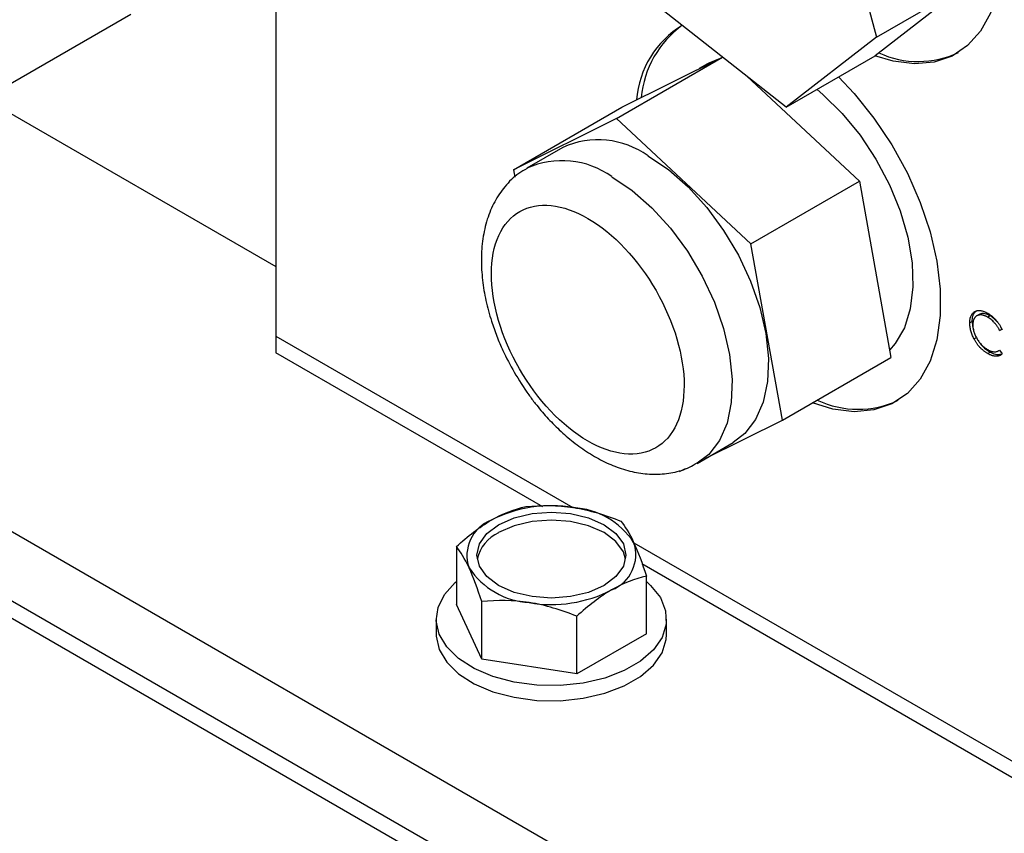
# Model space of a CAD drawing. Header units: inches. Extents: x 4 to 194, y 4 to 148.
# Tile 79 of 88: x 166.82 to 169.71, y 115.26 to 117.65. Entities that reach past the tile are written whole.
import ezdxf

# ---------------------------------------------------------------- set-up
doc = ezdxf.new("R2010")
doc.units = ezdxf.units.IN
doc.header["$LTSCALE"] = 18
doc.header["$MEASUREMENT"] = 0
doc.layers.add('TEXT', color=140, linetype='Continuous', lineweight=25)

msp = doc.modelspace()

# ---------------------------------------------------------------- linework, layer by layer
for p, q in [((160.0699, 120.0253), (169.9694, 114.3105)), ((169.9694, 114.1063), (160.0699, 119.8212)), ((169.9694, 114.0553), (160.0699, 119.7702)), ((167.5694, 118.7624), (167.5694, 116.7168)), ((167.5694, 118.7624), (167.5694, 116.921)), ((169.1956, 118.1169), (169.3321, 117.5938)), ((169.5937, 117.7448), (169.3287, 117.5392)), ((169.3321, 117.5938), (169.5937, 117.7448)), ((169.0671, 117.3881), (168.6656, 117.7055)), ((166.4371, 117.2534), (167.1442, 117.6616)), ((169.3321, 117.5938), (169.0671, 117.3881)), ((168.5694, 117.3554), (168.881, 117.5353)), ((168.5855, 117.3887), (168.8806, 117.5356)), ((168.8362, 117.5154), (168.8123, 117.5016)), ((169.0671, 117.3881), (169.3287, 117.5392)), ((168.9519, 117.4792), (169.2822, 117.1715)), ((166.7153, 117.414), (167.5694, 116.921)), ((168.2673, 117.205), (168.5855, 117.3887)), ((168.5694, 117.3554), (168.2673, 117.205)), ((168.964, 116.9878), (168.5694, 117.3554)), ((168.4119, 117.2705), (168.3059, 117.2092)), ((168.2673, 117.205), (168.2712, 117.1831)), ((168.964, 116.9878), (169.2822, 117.1715)), ((169.2822, 117.1715), (169.3747, 116.6536)), ((169.0566, 116.4699), (168.964, 116.9878)), ((169.6336, 116.7801), (169.6266, 116.776)), ((169.6583, 116.7725), (169.6653, 116.7766)), ((169.6135, 116.7596), (169.6064, 116.7555)), ((169.6937, 116.7333), (169.7008, 116.7374)), ((169.7013, 116.7356), (169.6937, 116.7333)), ((169.7008, 116.7374), (169.6973, 116.743)), ((167.5694, 116.7168), (168.4415, 116.2134)), ((167.5701, 116.7164), (167.5701, 116.6678)), ((169.6188, 116.7082), (169.6258, 116.7123)), ((168.3537, 116.2155), (167.5701, 116.6678)), ((169.0566, 116.4699), (169.3747, 116.6536)), ((169.6589, 116.6654), (169.666, 116.6694)), ((169.6896, 116.673), (169.6938, 116.6754)), ((169.6937, 116.6756), (169.7013, 116.6645)), ((168.8297, 116.357), (169.0566, 116.4699)), ((168.8058, 116.3432), (168.9119, 116.4044)), ((168.7544, 116.3195), (168.7716, 116.3281)), ((168.0995, 116.0988), (168.0995, 115.9293)), ((168.6203, 116.1102), (169.8675, 115.3902)), ((169.8682, 115.3412), (168.6438, 116.048)), ((168.6572, 115.843), (168.6572, 116.0126)), ((168.1742, 115.7683), (168.0995, 115.9293)), ((168.1742, 115.7683), (168.1742, 115.9379)), ((168.0404, 115.8861), (168.0404, 115.8412)), ((168.4531, 115.7252), (168.4531, 115.8947)), ((168.7164, 115.8412), (168.7164, 115.8861)), ((168.6572, 115.843), (168.4531, 115.7252)), ((168.4531, 115.7252), (168.1742, 115.7683))]:
    msp.add_line(p, q)
at = {"flags": 128}
for points in [[(169.2488, 118.6134), (169.3157, 118.569), (169.3812, 118.514), (169.4436, 118.4496), (169.5018, 118.3773), (169.5542, 118.2987), (169.5999, 118.2155), (169.6377, 118.1297), (169.6668, 118.043), (169.6866, 117.9576), (169.6966, 117.8752), (169.6966, 117.7977), (169.6866, 117.7268), (169.6668, 117.6642), (169.6377, 117.6112), (169.5999, 117.569), (169.5542, 117.5385), (169.5018, 117.5205), (169.4436, 117.5153), (169.3812, 117.523), (169.3281, 117.5388)], [(168.8362, 117.5154), (168.8415, 117.5184), (168.8695, 117.5301)], [(169.2212, 117.4771), (169.2669, 117.4289), (169.325, 117.3566), (169.3774, 117.278), (169.4231, 117.1948), (169.4609, 117.109), (169.49, 117.0224), (169.5098, 116.9369), (169.5198, 116.8545), (169.5198, 116.777), (169.5098, 116.7061), (169.49, 116.6435), (169.4609, 116.5905), (169.4231, 116.5483), (169.3774, 116.5178), (169.325, 116.4998), (169.2669, 116.4946), (169.2044, 116.5023), (169.1445, 116.5207)], [(169.1581, 117.4406), (169.1753, 117.426), (169.2318, 117.3703), (169.2842, 117.3063), (169.3308, 117.2359), (169.3704, 117.161), (169.4019, 117.0839), (169.4242, 117.0068), (169.4369, 116.9318), (169.4394, 116.8611), (169.4318, 116.7968), (169.4142, 116.7408), (169.3872, 116.6945), (169.3708, 116.6758)], [(168.6619, 117.2457), (168.7217, 117.2054), (168.7797, 117.1544), (168.8343, 117.0943), (168.884, 117.0269), (168.9273, 116.954), (168.963, 116.8777), (168.99, 116.8003), (169.0075, 116.7239), (169.0152, 116.6509), (169.0126, 116.5831), (169, 116.5227), (168.9776, 116.4714), (168.9462, 116.4306), (168.9119, 116.4044)], [(168.5559, 117.1845), (168.6156, 117.1441), (168.6736, 117.0932), (168.7283, 117.0331), (168.778, 116.9657), (168.8213, 116.8927), (168.8569, 116.8165), (168.8839, 116.7391), (168.9015, 116.6627), (168.9091, 116.5896), (168.9065, 116.5219), (168.8939, 116.4615), (168.8715, 116.4102), (168.8401, 116.3694), (168.8063, 116.3435)], [(168.2237, 116.1632), (168.269, 116.1833), (168.3217, 116.1959), (168.3784, 116.2002), (168.435, 116.1959), (168.4877, 116.1833), (168.533, 116.1632), (168.5678, 116.1371), (168.5897, 116.1066), (168.5971, 116.0739), (168.5897, 116.0413), (168.5678, 116.0108), (168.533, 115.9846), (168.4877, 115.9646), (168.435, 115.952), (168.3784, 115.9477), (168.3217, 115.952), (168.269, 115.9646), (168.2237, 115.9846), (168.1889, 116.0108), (168.1671, 116.0413), (168.1596, 116.0739), (168.1671, 116.1066), (168.1889, 116.1371), (168.2237, 116.1632)], [(168.5962, 116.0622), (168.5897, 116.0832), (168.5678, 116.1136), (168.533, 116.1398), (168.4877, 116.1598), (168.435, 116.1724), (168.3784, 116.1767), (168.3217, 116.1724), (168.269, 116.1598), (168.2237, 116.1398)], [(168.6572, 115.9964), (168.6696, 115.9851), (168.6982, 115.9492), (168.7137, 115.9108), (168.7154, 115.8713), (168.7033, 115.8325), (168.678, 115.7958), (168.6403, 115.7628), (168.592, 115.7349), (168.5349, 115.7132), (168.4713, 115.6985), (168.404, 115.6916), (168.3357, 115.6926), (168.269, 115.7015), (168.2069, 115.718), (168.1518, 115.7414), (168.1059, 115.7706), (168.0712, 115.8047), (168.0491, 115.842), (168.0405, 115.8812), (168.0457, 115.9206), (168.0645, 115.9585), (168.0961, 115.9935), (168.0995, 115.9964)], [(168.0404, 115.8412), (168.0405, 115.8363), (168.0491, 115.7971), (168.0712, 115.7598), (168.1059, 115.7257), (168.1518, 115.6964), (168.2069, 115.6731), (168.269, 115.6566), (168.3357, 115.6477), (168.404, 115.6467), (168.4713, 115.6536), (168.5349, 115.6683), (168.592, 115.69), (168.6403, 115.7179), (168.678, 115.7509), (168.7033, 115.7876), (168.7154, 115.8264), (168.7164, 115.8412)]]:
    msp.add_lwpolyline(points, dxfattribs=at)
for centre, radius, start, end in [((168.9089, 117.3882), 0.2814, 121.2662, 175.5436), ((168.9343, 117.3911), 0.2932, 125.822, 174.9204), ((169.4551, 117.7979), 0.2754, 245.2579, 295.4097), ((168.5154, 117.0404), 0.2523, 54.4834, 114.2062), ((168.4093, 116.9791), 0.2524, 54.4908, 114.1177), ((169.2779, 116.7786), 0.2768, 244.4727, 295.3623), ((168.3779, 115.8352), 0.3838, 80.2289, 117.3572), ((168.4294, 115.9855), 0.2282, 33.4389, 86.5665), ((168.2405, 116.0732), 0.1099, 110.7421, 199.461), ((168.2722, 116.0358), 0.1147, 115.0211, 166.6947), ((168.5162, 116.0747), 0.1099, 290.7421, 19.461), ((168.3273, 116.1623), 0.2282, 213.4389, 266.5665), ((168.3788, 116.3127), 0.3838, 260.2289, 297.3572)]:
    msp.add_arc(centre, radius, start, end)
for points, knots in [([(168.307, 117.2082), (168.2987, 117.2037), (168.2739, 117.1902), (168.2413, 117.157), (168.2103, 117.1114), (168.1888, 117.0597), (168.176, 117.0029), (168.1717, 116.9428), (168.1752, 116.8819), (168.1854, 116.821), (168.2003, 116.7659), (168.2177, 116.7169), (168.2389, 116.6664), (168.2578, 116.6318), (168.2692, 116.6108)], [0, 0, 0, 0, 0.048219, 0.143903, 0.233895, 0.326724, 0.421274, 0.515306, 0.606613, 0.693346, 0.780217, 0.843504, 0.904823, 1, 1, 1, 1]), ([(168.4022, 116.471), (168.3305, 116.5378), (168.2705, 116.6297), (168.2001, 116.8234), (168.1927, 116.9171), (168.2367, 117.0574), (168.2863, 117.0981), (168.4188, 117.1028), (168.4963, 117.0666), (168.5681, 116.9998)], [0, 0, 0, 0, 0.25, 0.25, 0.5, 0.5, 0.75, 0.75, 1, 1, 1, 1]), ([(168.5681, 116.9998), (168.6398, 116.933), (168.6998, 116.8411), (168.7701, 116.6474), (168.7775, 116.5537), (168.7336, 116.4134), (168.684, 116.3727), (168.5515, 116.368), (168.4739, 116.4042), (168.4022, 116.471)], [0, 0, 0, 0, 0.25, 0.25, 0.5, 0.5, 0.75, 0.75, 1, 1, 1, 1]), ([(169.6064, 116.7555), (169.6064, 116.7575), (169.6065, 116.7614), (169.6072, 116.7668), (169.6084, 116.7718), (169.6101, 116.7762), (169.6122, 116.7801), (169.6148, 116.7834), (169.6178, 116.7863), (169.6213, 116.7886), (169.6251, 116.7903), (169.6292, 116.7914), (169.6336, 116.7917), (169.6382, 116.7915), (169.643, 116.7906), (169.6481, 116.789), (169.6534, 116.7867), (169.657, 116.7847), (169.6588, 116.7837)], [0, 0, 0, 0, 0.0645578, 0.1270135, 0.1879548, 0.2480139, 0.3077477, 0.3682345, 0.4294698, 0.4927434, 0.5562578, 0.6182168, 0.6796555, 0.7412455, 0.8034153, 0.8668155, 0.9323283, 1, 1, 1, 1]), ([(169.6135, 116.7596), (169.6138, 116.7648), (169.6145, 116.7754), (169.6198, 116.7868), (169.6258, 116.7902), (169.6284, 116.7917)], [0, 0, 0, 0, 0.360366, 0.723015, 1, 1, 1, 1]), ([(169.6583, 116.7725), (169.6573, 116.773), (169.6554, 116.7741), (169.6525, 116.7755), (169.6496, 116.7766), (169.6469, 116.7775), (169.6441, 116.7782), (169.6415, 116.7786), (169.6389, 116.7788), (169.6363, 116.7788), (169.6339, 116.7786), (169.6316, 116.7781), (169.6294, 116.7774), (169.6274, 116.7765), (169.6255, 116.7754), (169.6237, 116.774), (169.6221, 116.7725), (169.6207, 116.7707), (169.6193, 116.7687), (169.6182, 116.7665), (169.6173, 116.7642), (169.6165, 116.7616), (169.6159, 116.7589), (169.6155, 116.756), (169.6152, 116.7529), (169.6152, 116.7508), (169.6151, 116.7497)], [0, 0, 0, 0, 0.043955, 0.087502, 0.130463, 0.172752, 0.215403, 0.25765, 0.300153, 0.343121, 0.385925, 0.427686, 0.468818, 0.509492, 0.549883, 0.58998, 0.630405, 0.670869, 0.711384, 0.751627, 0.791776, 0.832459, 0.873319, 0.914543, 0.956924, 1, 1, 1, 1]), ([(169.6653, 116.7766), (169.6606, 116.7788), (169.6511, 116.7832), (169.64, 116.7838), (169.6355, 116.7803), (169.6341, 116.7792)], [0, 0, 0, 0, 0.408779, 0.819056, 1, 1, 1, 1]), ([(169.6937, 116.7333), (169.6931, 116.7344), (169.6921, 116.7365), (169.6903, 116.7396), (169.6885, 116.7426), (169.6866, 116.7455), (169.6846, 116.7483), (169.6825, 116.7511), (169.6804, 116.7537), (169.6774, 116.7571), (169.6735, 116.7611), (169.6686, 116.7654), (169.6635, 116.7693), (169.66, 116.7714), (169.6583, 116.7725)], [0, 0, 0, 0, 0.063163, 0.125475, 0.187121, 0.248294, 0.309295, 0.36985, 0.430973, 0.492456, 0.616148, 0.740844, 0.868183, 1, 1, 1, 1]), ([(169.6588, 116.7837), (169.6599, 116.783), (169.6622, 116.7817), (169.6654, 116.7795), (169.6686, 116.7772), (169.6717, 116.7747), (169.6748, 116.7721), (169.6777, 116.7693), (169.6806, 116.7664), (169.6834, 116.7634), (169.686, 116.7602), (169.6886, 116.757), (169.691, 116.7536), (169.6934, 116.7502), (169.6955, 116.7467), (169.6976, 116.7431), (169.6995, 116.7394), (169.7007, 116.7369), (169.7013, 116.7356)], [0, 0, 0, 0, 0.0685475, 0.1356829, 0.201215, 0.2656822, 0.3292668, 0.3923954, 0.4550698, 0.5171269, 0.57879, 0.6397399, 0.7001915, 0.7598062, 0.8196283, 0.8793548, 0.9395116, 1, 1, 1, 1]), ([(169.6891, 116.7556), (169.6851, 116.7602), (169.6776, 116.7688), (169.6692, 116.7741), (169.6653, 116.7766)], [0, 0, 0, 0, 0.534395, 1, 1, 1, 1]), ([(169.6188, 116.7082), (169.6178, 116.7102), (169.6158, 116.7141), (169.6133, 116.7201), (169.6111, 116.726), (169.6094, 116.732), (169.6081, 116.7379), (169.6071, 116.7438), (169.6065, 116.7497), (169.6064, 116.7535), (169.6064, 116.7555)], [0, 0, 0, 0, 0.124329, 0.247156, 0.36878, 0.490734, 0.613614, 0.738958, 0.867311, 1, 1, 1, 1]), ([(169.6135, 116.7596), (169.6136, 116.7539), (169.6137, 116.7465), (169.6163, 116.7383), (169.6169, 116.7363)], [0, 0, 0, 0, 0.751903, 1, 1, 1, 1]), ([(169.6151, 116.7497), (169.6152, 116.748), (169.6152, 116.7447), (169.6159, 116.7395), (169.6168, 116.7344), (169.6182, 116.7293), (169.6199, 116.7241), (169.6221, 116.7189), (169.6246, 116.7137), (169.6275, 116.7086), (169.6307, 116.7036), (169.6341, 116.6988), (169.6378, 116.6944), (169.6416, 116.6902), (169.6456, 116.6864), (169.6499, 116.6829), (169.6543, 116.6797), (169.6573, 116.6779), (169.6589, 116.6769)], [0, 0, 0, 0, 0.064323, 0.12629, 0.186726, 0.246146, 0.305576, 0.365429, 0.426326, 0.48884, 0.551725, 0.613919, 0.675484, 0.737334, 0.800229, 0.864502, 0.931041, 1, 1, 1, 1]), ([(169.6589, 116.6654), (169.6579, 116.666), (169.6558, 116.6672), (169.6528, 116.6692), (169.6498, 116.6713), (169.6469, 116.6735), (169.6441, 116.6758), (169.6414, 116.6782), (169.6387, 116.6808), (169.6362, 116.6834), (169.6337, 116.6861), (169.6313, 116.689), (169.629, 116.6919), (169.6268, 116.695), (169.6246, 116.6981), (169.6226, 116.7014), (169.6206, 116.7048), (169.6194, 116.7071), (169.6188, 116.7082)], [0, 0, 0, 0, 0.069663, 0.13775, 0.203917, 0.26878, 0.332414, 0.394754, 0.45618, 0.516996, 0.577396, 0.637198, 0.696999, 0.756756, 0.816554, 0.876948, 0.938132, 1, 1, 1, 1]), ([(169.635, 116.6978), (169.6356, 116.697), (169.6396, 116.6904), (169.6504, 116.6798), (169.6606, 116.673), (169.666, 116.6694)], [0, 0, 0, 0, 0.064106, 0.50039, 1, 1, 1, 1]), ([(169.6589, 116.6769), (169.6606, 116.676), (169.6639, 116.6742), (169.6688, 116.6722), (169.6735, 116.671), (169.678, 116.6705), (169.6823, 116.6707), (169.6864, 116.6716), (169.6902, 116.6732), (169.6925, 116.6748), (169.6937, 116.6756)], [0, 0, 0, 0, 0.128515, 0.252949, 0.374755, 0.49594, 0.617181, 0.740909, 0.867811, 1, 1, 1, 1]), ([(169.7013, 116.6645), (169.7007, 116.6639), (169.6995, 116.6628), (169.6975, 116.6614), (169.6954, 116.6601), (169.6932, 116.6592), (169.6909, 116.6584), (169.6884, 116.6579), (169.6859, 116.6576), (169.6832, 116.6575), (169.6805, 116.6576), (169.6776, 116.658), (169.6747, 116.6586), (169.6717, 116.6595), (169.6686, 116.6606), (169.6655, 116.6619), (169.6622, 116.6635), (169.66, 116.6647), (169.6589, 116.6654)], [0, 0, 0, 0, 0.061674, 0.123053, 0.183475, 0.243727, 0.304279, 0.364863, 0.425946, 0.487391, 0.54922, 0.611144, 0.673529, 0.736961, 0.800785, 0.866013, 0.932101, 1, 1, 1, 1]), ([(169.6975, 116.6626), (169.6937, 116.662), (169.6853, 116.6608), (169.674, 116.665), (169.6673, 116.6687), (169.666, 116.6694)], [0, 0, 0, 0, 0.396631, 0.886001, 1, 1, 1, 1]), ([(168.2692, 116.6108), (168.2831, 116.5883), (168.3025, 116.5566), (168.3353, 116.5132), (168.3649, 116.4782), (168.4021, 116.4401), (168.443, 116.4047), (168.4874, 116.3731), (168.5345, 116.3466), (168.5836, 116.3264), (168.6341, 116.3137), (168.6852, 116.3094), (168.7357, 116.3151), (168.777, 116.3267), (168.7986, 116.3404), (168.8058, 116.3449)], [0, 0, 0, 0, 0.104742, 0.147541, 0.218111, 0.290709, 0.368026, 0.448143, 0.530431, 0.614324, 0.699136, 0.78433, 0.869802, 0.956376, 1, 1, 1, 1])]:
    msp.add_open_spline(points, degree=3, knots=knots)
for points in [[(168.2016, 116.176), (168.2364, 116.1961), (168.2703, 116.2085), (168.3037, 116.2167)], [(168.3037, 116.2167), (168.3492, 116.2207), (168.3955, 116.2207), (168.4431, 116.2133)], [(168.4431, 116.2133), (168.4907, 116.206), (168.5369, 116.1917), (168.5825, 116.1735)], [(168.0995, 116.0988), (168.1329, 116.1292), (168.1668, 116.1559), (168.2016, 116.176)], [(168.5825, 116.1735), (168.5947, 116.1584), (168.6071, 116.1388), (168.6198, 116.1113)], [(168.1369, 116.0366), (168.1241, 116.0641), (168.1117, 116.0837), (168.0995, 116.0988)], [(168.6198, 116.1113), (168.6326, 116.0838), (168.645, 116.05), (168.6572, 116.0126)], [(168.1742, 115.9379), (168.162, 115.9753), (168.1496, 116.0091), (168.1369, 116.0366)], [(168.6572, 116.0126), (168.6239, 116.0044), (168.59, 115.992), (168.5551, 115.9719)], [(168.5551, 115.9719), (168.5203, 115.9518), (168.4864, 115.9251), (168.4531, 115.8947)], [(168.3137, 115.9345), (168.2661, 115.9419), (168.2198, 115.9419), (168.1742, 115.9379)], [(168.4531, 115.8947), (168.4075, 115.9129), (168.3612, 115.9272), (168.3137, 115.9345)]]:
    msp.add_open_spline(points, degree=3)
at = {"layer": 'TEXT'}
msp.add_circle((168.4297, 119.935), 6.9989, dxfattribs=at)

doc.saveas('drawing.dxf')
